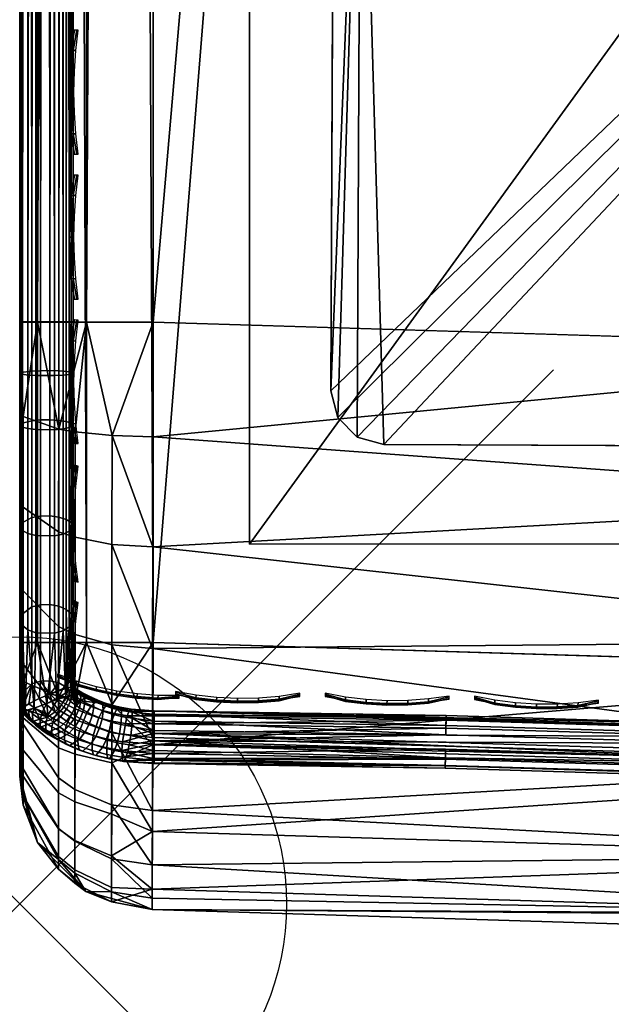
# Model space of a CAD drawing. Header units: inches. Extents: x 0 to 54.6, y -45.5 to 0.
# Tile 1 of 135: x 0 to 1.1, y -28.2 to -26.3. Entities that reach past the tile are written whole.
import ezdxf

# ---------------------------------------------------------------- set-up
doc = ezdxf.new("R2010")
doc.units = ezdxf.units.IN
doc.header["$LTSCALE"] = 0.03937
doc.header["$MEASUREMENT"] = 0
doc.header["$PDMODE"] = 35
doc.header["$PDSIZE"] = 1
for name, color, linetype in [('A-FURN-3-NODE', 7, 'Continuous'), ('A-FURN-3-ST', 151, 'Continuous'), ('A-FURN-3-ST-LG', 252, 'Continuous'), ('A-FURN-3-ST-LGHW', 32, 'Continuous'), ('A-FURN-3-ST-SEAM', 250, 'Continuous'), ('A-FURN-3-STITCH', 15, 'Continuous')]:
    doc.layers.add(name, color=color, linetype=linetype)

msp = doc.modelspace()

# ---------------------------------------------------------------- linework, layer by layer
at = {"layer": 'A-FURN-3-NODE'}
msp.add_point((0, -28), dxfattribs=at)

# ---------------------------------------------------------------- meshes
at = {"layer": 'A-FURN-3-ST'}
mesh = msp.add_polyface(dxfattribs=at)
corners = [(13.1428, -1.8894, 5), (6.8727, -28.1818, 5), (5.2307, -27.8976, 5), (11.0185, -1.4709, 5), (8.8809, -1.1262, 5), (3.5771, -27.6907, 5), (6.7327, -0.8558, 5), (1.9157, -27.5617, 5), (4.5764, -0.6599, 5), (2.4147, -0.5388, 5), (0.25, -27.5109, 5), (0.25, -0.4926, 5), (0.125, -0.4926, 5.0335), (0.125, -27.5109, 5.0335), (0.0335, -0.4926, 5.125), (0.0335, -27.5109, 5.125), (0, -0.4926, 5.25), (0, -27.5109, 5.25), (0.1039, -27.1163, 17.9326), (0.1731, -27.1231, 17.9669), (0.125, -26.9109, 17.9665), (0.25, -26.9109, 18), (0.2497, -27.1255, 17.9788), (0.0731, -27.1112, 17.9069), (0.0335, -26.9109, 17.875), (0.0063, -27.0875, 17.7881), (0, -26.9109, 17.75), (0, -27.0767, 17.7337), (0, -1.1014, 17.75), (0.0335, -1.1014, 17.875), (0.125, -1.1014, 17.9665), (0.25, -1.1014, 18), (1.9442, -26.9624, 18), (0, -0.2426, 5.5002), (0, -27.7609, 16.9), (0, -0.2514, 16.9007), (0, -27.7609, 5.5), (6.9862, -27.5926, 18), (13.4496, -2.5797, 18), (5.316, -27.3037, 18), (11.2764, -2.1367, 18), (9.0888, -1.7718, 18), (3.6341, -27.0934, 18), (6.8895, -1.4855, 18), (4.6814, -1.2782, 18), (2.4673, -1.1501, 18)]
mesh.append_faces([[corners[k] for k in face] for face in [(0, 1, 2), (0, 2, 3), (3, 2, 4), (4, 2, 5), (4, 5, 6), (6, 5, 7), (6, 7, 8), (8, 7, 9), (9, 7, 10), (9, 10, 11), (11, 10, 12), (12, 10, 13), (12, 13, 14), (14, 13, 15), (14, 15, 16), (16, 15, 17), (18, 19, 20), (20, 19, 21), (21, 19, 22), (18, 20, 23), (23, 20, 24), (23, 24, 25), (25, 24, 26), (25, 26, 27), (28, 26, 29), (29, 26, 24), (29, 24, 30), (30, 24, 20), (30, 20, 31), (31, 20, 21), (32, 21, 22), (17, 33, 16), (34, 35, 36), (36, 35, 33), (36, 33, 17), (34, 26, 28), (34, 28, 35), (37, 38, 39), (39, 40, 41), (39, 41, 42), (42, 41, 43), (42, 43, 32), (32, 43, 44), (32, 44, 45), (31, 21, 45), (45, 21, 32)]])
mesh = msp.add_polyface(dxfattribs=at)
corners = [(0, -27.6065, 5.269), (0, -27.5109, 5.25), (0.0063, -27.5835, 5.2033), (0.0335, -27.5109, 5.125), (0.0731, -27.6123, 5.0856), (0.125, -27.5109, 5.0335), (0.1039, -27.6185, 5.0602), (0.173, -27.6268, 5.0261), (0.1727, -27.736, 5.0674), (0.1037, -27.7199, 5.0985), (0.25, -27.5109, 5), (0.0062, -27.6519, 5.2291), (0, -27.6877, 5.3232), (0.0062, -27.7122, 5.2704), (0.0062, -27.761, 5.3249), (0.0729, -27.7078, 5.1217), (0.0728, -27.792, 5.1794), (0.1034, -27.6551, 17.6443), (0.1724, -27.6799, 17.6691), (0.1726, -27.5151, 17.8043), (0.1036, -27.4956, 17.7751), (0.1728, -27.3271, 17.9049), (0.1037, -27.3137, 17.8725), (0.1731, -27.1231, 17.9669), (0.1039, -27.1163, 17.9326), (0.0063, -27.0875, 17.7881), (0, -27.0767, 17.7337), (0.0062, -27.2573, 17.7365), (0, -27.2361, 17.6853), (0.0062, -27.4138, 17.6527), (0, -27.383, 17.6066), (0.0062, -27.5511, 17.5402), (0, -27.5119, 17.501), (0.0062, -27.6635, 17.4029), (0, -27.6175, 17.3722), (0.0062, -27.7472, 17.2464), (0, -27.6961, 17.2253), (0.0727, -27.7641, 17.4701), (0.1033, -27.7858, 17.4847), (0.0728, -27.6366, 17.6257), (0.0729, -27.481, 17.7533), (0.073, -27.3037, 17.8483), (0.0731, -27.1112, 17.9069), (0, -27.7418, 5.4043), (0, -27.7609, 5.5), (0, -27.7445, 17.0658), (0, -26.9109, 17.75), (0, -27.7609, 16.9)]
mesh.append_faces([[corners[k] for k in face] for face in [(0, 1, 2), (2, 1, 3), (2, 3, 4), (4, 3, 5), (4, 5, 6), (6, 5, 7), (6, 7, 8, 9), (5, 10, 7), (0, 11, 12), (12, 11, 13), (12, 13, 14), (11, 0, 2), (11, 2, 4, 15), (15, 4, 6, 9), (16, 13, 11, 15), (17, 18, 19, 20), (20, 19, 21, 22), (22, 21, 23, 24), (25, 26, 27), (27, 26, 28), (27, 28, 29), (29, 28, 30), (29, 30, 31), (31, 30, 32), (31, 32, 33), (33, 32, 34), (33, 34, 35), (35, 34, 36), (37, 38, 17, 39), (39, 17, 20, 40), (40, 20, 22, 41), (41, 22, 24, 42), (33, 37, 39, 31), (31, 39, 40, 29), (29, 40, 41, 27), (27, 41, 42, 25), (0, 12, 1), (1, 12, 43), (1, 43, 44), (45, 46, 47), (45, 36, 46), (46, 36, 34), (46, 34, 32), (32, 30, 46), (46, 30, 28), (46, 28, 26)]])
mesh = msp.add_polyface(dxfattribs=at)
corners = [(0.2482, -28.0109, 5.5), (0.172, -27.9967, 5.4592), (0.2484, -27.9728, 5.3087), (0.173, -27.6268, 5.0261), (0.25, -27.5109, 5), (0.2493, -27.7022, 5.0381), (0.1727, -27.736, 5.0674), (0.2487, -27.8644, 5.1464), (0.1724, -27.8324, 5.1333), (0.1722, -27.9102, 5.2203), (0.2482, -28.0109, 16.9), (0.124, -27.9768, 5.5), (0.2497, -27.1255, 17.9788), (0.1731, -27.1231, 17.9669), (0.2493, -27.3318, 17.9162), (0.1728, -27.3271, 17.9049), (0.249, -27.5219, 17.8145), (0.1726, -27.5151, 17.8043), (0.2488, -27.6887, 17.6778), (0.1724, -27.6799, 17.6691), (0.2485, -27.8254, 17.5111), (0.1722, -27.815, 17.5042), (0.2484, -27.9271, 17.3209), (0.1721, -27.9156, 17.3162), (0.2483, -27.9897, 17.1146), (0.172, -27.9775, 17.1122), (3.4599, -27.3623, 17.9625), (1.9442, -26.9624, 18), (1.8559, -27.2428, 17.9625), (1.8421, -27.5078, 17.8526), (1.8303, -27.7353, 17.6778), (1.8212, -27.9099, 17.45), (1.8155, -28.0196, 17.1847), (1.8903, -28.0611, 16.9), (3.3848, -28.1364, 17.1847), (1.8903, -28.0611, 5.5), (3.5281, -28.1883, 16.9), (1.8919, -28.0231, 5.3087), (1.8974, -27.9148, 5.1464), (1.9057, -27.7528, 5.0381), (1.9157, -27.5617, 5)]
mesh.append_faces([[corners[k] for k in face] for face in [(0, 1, 2), (3, 4, 5), (3, 5, 6), (6, 5, 7), (6, 7, 8), (8, 7, 9), (7, 2, 9), (0, 10, 11), (12, 13, 14), (14, 13, 15), (14, 15, 16), (16, 15, 17), (16, 17, 18), (18, 17, 19), (18, 19, 20), (20, 19, 21), (20, 21, 22), (22, 21, 23), (22, 23, 24), (24, 25, 10), (26, 27, 28), (28, 27, 12), (28, 12, 14), (28, 14, 29), (29, 14, 16), (29, 16, 30), (30, 16, 18), (30, 18, 20), (30, 20, 31), (31, 20, 22), (31, 22, 32), (32, 22, 24), (32, 24, 10), (10, 33, 32), (32, 33, 34), (35, 36, 33), (35, 33, 0), (0, 33, 10), (37, 35, 0), (37, 0, 2), (37, 2, 38), (38, 2, 7), (38, 7, 39), (39, 7, 5), (39, 5, 40), (40, 5, 4)]])
mesh = msp.add_polyface(dxfattribs=at)
corners = [(0.1037, -27.7199, 5.0985), (0.1727, -27.736, 5.0674), (0.1724, -27.8324, 5.1333), (0.1035, -27.8092, 5.1597), (0.1722, -27.9102, 5.2203), (0.1034, -27.8814, 5.2405), (0.1721, -27.9693, 5.334), (0.1033, -27.9362, 5.346), (0.172, -27.9967, 5.4592), (0.1032, -27.9616, 5.4621), (0.124, -27.9768, 5.5), (0.2482, -28.0109, 5.5), (0.2484, -27.9728, 5.3087), (0.0726, -27.9355, 5.4643), (0.0332, -27.8854, 5.5), (0.0062, -27.8151, 5.4744), (0, -27.7609, 5.5), (0, -27.7418, 5.4043), (0, -27.6877, 5.3232), (0.0062, -27.761, 5.3249), (0.0062, -27.798, 5.3961), (0.0726, -27.9116, 5.3549), (0.0062, -27.7122, 5.2704), (0.0728, -27.792, 5.1794), (0.0727, -27.86, 5.2555), (0.0729, -27.7078, 5.1217), (0.2482, -28.0109, 16.9), (0.124, -27.9768, 16.9), (0.0332, -27.8854, 16.9), (0, -27.7609, 16.9), (0, -27.7445, 17.0658), (0.0062, -27.7988, 17.0766), (0.0726, -27.9173, 17.1002), (0.1032, -27.943, 17.1053), (0.172, -27.9775, 17.1122), (0.1721, -27.9156, 17.3162), (0.1033, -27.8831, 17.3027), (0.1722, -27.815, 17.5042), (0.1033, -27.7858, 17.4847), (0.1724, -27.6799, 17.6691), (0.1034, -27.6551, 17.6443), (0.2483, -27.9897, 17.1146), (0.0062, -27.7472, 17.2464), (0, -27.6961, 17.2253), (0.0726, -27.8589, 17.2927), (0.0727, -27.7641, 17.4701), (0.0062, -27.6635, 17.4029)]
mesh.append_faces([[corners[k] for k in face] for face in [(0, 1, 2, 3), (3, 2, 4, 5), (5, 4, 6, 7), (7, 6, 8, 9), (9, 8, 10), (10, 8, 11), (12, 8, 6), (12, 6, 4), (9, 10, 13), (13, 10, 14), (13, 14, 15), (15, 14, 16), (15, 16, 17), (18, 19, 17), (17, 19, 20), (17, 20, 15), (15, 20, 21, 13), (13, 21, 7, 9), (19, 22, 23, 24), (24, 23, 3, 5), (25, 0, 3, 23), (24, 5, 7, 21), (19, 24, 21, 20), (10, 26, 27), (10, 27, 14), (14, 27, 28), (14, 28, 16), (16, 28, 29), (30, 29, 31), (31, 29, 28), (31, 28, 32), (32, 28, 27), (32, 27, 33), (33, 27, 34), (33, 34, 35, 36), (36, 35, 37, 38), (38, 37, 39, 40), (41, 35, 34), (26, 34, 27), (42, 43, 31), (31, 43, 30), (42, 31, 32, 44), (44, 32, 33, 36), (44, 36, 38, 45), (42, 44, 45, 46)]])
at = {"layer": 'A-FURN-3-ST-LG'}
mesh = msp.add_polyface(dxfattribs=at)
corners = [(2.5402, -25.1627, 4.7963), (0.6911, -25.1412, 4.7963), (2.4904, -25.1492, 4.7963), (0.6411, -25.1544, 4.7963), (0.6043, -25.191, 4.7963), (0.5907, -25.2412, 4.7963), (0.5827, -27.0394, 4.7963), (0.5958, -27.0894, 4.7963), (0.6323, -27.1262, 4.7963), (0.6821, -27.1398, 4.7963), (2.4804, -27.1478, 4.7963), (2.5307, -27.1347, 4.7963), (2.5676, -27.0983, 4.7963), (2.5813, -27.0484, 4.7963), (2.5893, -25.249, 4.7963), (2.5763, -25.1992, 4.7963), (0.6323, -27.1262, 0), (0.6821, -27.1398, 0), (0.5958, -27.0894, 0), (0.5827, -27.0394, 0), (1.9807, -27.1456, 0), (2.0311, -27.1325, 0), (2.068, -27.096, 0), (2.0817, -27.0461, 0), (0.6889, -25.6409, 0), (0.6388, -25.6541, 0), (0.6021, -25.6907, 0), (0.5885, -25.7409, 0), (1.9886, -25.6467, 0), (2.0382, -25.6602, 0), (2.0744, -25.6966, 0), (2.0875, -25.7464, 0), (2.0869, -25.8789, 0)]
mesh.append_faces([[corners[k] for k in face] for face in [(17, 9, 16), (9, 8, 16), (19, 18, 6), (18, 7, 6), (9, 17, 10), (17, 20, 10), (10, 20, 11), (20, 21, 11), (11, 21, 12), (21, 22, 12), (12, 22, 13), (22, 23, 13), (1, 24, 3), (24, 25, 3), (3, 25, 4), (25, 26, 4), (5, 4, 27), (4, 26, 27), (27, 19, 5), (19, 6, 5), (28, 24, 2), (24, 1, 2), (28, 2, 29), (2, 0, 29), (29, 0, 30), (0, 15, 30), (30, 15, 31), (15, 14, 31), (31, 14, 23), (14, 13, 23)]])
mesh.append_faces([[corners[k] for k in face] for face in [(31, 32, 25)]], dxfattribs={"vtx0": -1, "vtx1": -1})
mesh.append_faces([[corners[k] for k in face] for face in [(32, 31, 23), (32, 23, 25)]], dxfattribs={"vtx0": -1, "vtx2": -1})
mesh.append_faces([[corners[k] for k in face] for face in [(2, 1, 0), (16, 8, 18), (24, 28, 25), (23, 22, 25)]], dxfattribs={"vtx1": -1})
mesh.append_faces([[corners[k] for k in face] for face in [(1, 3, 0), (3, 4, 0), (4, 5, 0), (5, 6, 0), (6, 7, 0), (7, 8, 0), (8, 9, 0), (9, 10, 0), (10, 11, 0), (11, 12, 0), (12, 13, 0), (13, 14, 0), (28, 29, 25), (29, 30, 25), (22, 21, 25), (21, 20, 25), (20, 17, 25), (17, 16, 25), (16, 18, 25), (18, 19, 25), (19, 27, 25)]], dxfattribs={"vtx1": -1, "vtx2": -1})
mesh.append_faces([[corners[k] for k in face] for face in [(14, 15, 0), (8, 7, 18), (30, 31, 25), (27, 26, 25)]], dxfattribs={"vtx2": -1})
at = {"layer": 'A-FURN-3-ST-LGHW'}
mesh = msp.add_polyface(dxfattribs=at)
corners = [(0.4304, -25.0778, 5), (2.8101, -24.0469, 5), (2.4661, -24.1284, 5), (3.1584, -24.1083, 5), (3.4539, -24.3026, 5), (3.6482, -24.598, 5), (3.7096, -24.9463, 5), (3.6281, -25.2905, 5), (2.6789, -27.3262, 5), (0.4304, -27.3263, 5), (2.4661, -24.1284, 4.7502), (2.8101, -24.0469, 4.7502), (3.1584, -24.1083, 4.7502), (3.4539, -24.3026, 4.7502), (3.6482, -24.598, 4.7502), (3.7096, -24.9463, 4.7502), (3.6281, -25.2905, 4.7502), (0.4304, -25.0778, 4.7502), (0.4304, -27.3263, 4.7502), (2.6789, -27.3262, 4.7502)]
mesh.append_faces([[corners[k] for k in face] for face in [(1, 10, 2), (1, 11, 10), (3, 11, 1), (3, 12, 11), (4, 12, 3), (4, 13, 12), (5, 13, 4), (5, 14, 13), (6, 14, 5), (6, 15, 14), (16, 6, 7), (16, 15, 6), (19, 7, 8), (19, 16, 7), (0, 10, 17), (0, 2, 10)]])
mesh.append_faces([[corners[k] for k in face] for face in [(0, 1, 2), (11, 17, 10), (18, 8, 9), (17, 9, 0)]], dxfattribs={"vtx0": -1})
mesh.append_faces([[corners[k] for k in face] for face in [(0, 3, 1), (0, 4, 3), (0, 5, 4), (0, 6, 5), (0, 7, 6), (0, 8, 7), (11, 18, 17), (11, 19, 18), (11, 16, 19), (11, 15, 16), (11, 14, 15), (11, 13, 14)]], dxfattribs={"vtx0": -1, "vtx2": -1})
mesh.append_faces([[corners[k] for k in face] for face in [(0, 9, 8), (11, 12, 13), (18, 19, 8), (17, 18, 9)]], dxfattribs={"vtx2": -1})
at = {"layer": 'A-FURN-3-ST-SEAM'}
mesh = msp.add_polyface(dxfattribs=at)
corners = [(0.0965, -1.1034, 17.8826), (0.1, -13.0301, 17.9), (0.0962, -13.0301, 17.8809), (0.0872, -1.1034, 17.8675), (0.0854, -13.0301, 17.8646), (0.0734, -1.1034, 17.8563), (0.0691, -13.0301, 17.8538), (0.0567, -1.1034, 17.8505), (0.05, -13.0301, 17.85), (0.039, -1.1034, 17.8515), (0.0308, -13.0301, 17.8538), (0.0228, -1.1034, 17.8588), (0.0146, -13.0301, 17.8647), (0.0019, -1.1034, 17.8868), (0.0038, -13.0301, 17.8809), (0, -13.0301, 17.9), (0.0003, -1.1034, 17.9045), (0.0038, -13.0301, 17.9192), (0.0051, -1.1034, 17.9217), (0.0147, -13.0301, 17.9354), (0.0155, -1.1034, 17.9362), (0.0309, -13.0301, 17.9462), (0.0304, -1.1034, 17.9459), (0.05, -13.0301, 17.95), (0.0655, -1.1034, 17.9472), (0.0691, -13.0301, 17.9462), (0.0812, -1.1034, 17.939), (0.0854, -13.0301, 17.9354), (0.0929, -1.1034, 17.9255), (0.0962, -13.0301, 17.9191), (0.1, -1.1034, 17.9), (0.1, -17.3859, 17.9), (0.0962, -17.3859, 17.9191), (0.0854, -17.3859, 17.9354), (0.0691, -17.3859, 17.9462), (0.05, -17.3859, 17.95), (0.0309, -17.3859, 17.9462), (0.0147, -17.3859, 17.9354), (0.0038, -17.3859, 17.9192), (0, -17.3859, 17.9), (0.0038, -17.3859, 17.8809), (0.0146, -17.3859, 17.8647), (0.0308, -17.3859, 17.8538), (0.05, -17.3859, 17.85), (0.0691, -17.3859, 17.8538), (0.0854, -17.3859, 17.8646), (0.0962, -17.3859, 17.8809), (0.1, -22.1479, 17.9), (0.0655, -26.91, 17.9472), (0.0155, -26.91, 17.9362), (0.0051, -26.91, 17.9217), (0.0567, -26.91, 17.8505), (0.039, -26.91, 17.8515), (0.0228, -26.91, 17.8588), (0.0019, -26.91, 17.8868), (0.0003, -26.91, 17.9045), (0.0734, -26.91, 17.8563), (0.0872, -26.91, 17.8675), (0.0965, -26.91, 17.8826)]
mesh.append_faces([[corners[k] for k in face] for face in [(0, 1, 2), (3, 2, 4), (5, 4, 6), (7, 6, 8), (9, 8, 10), (11, 10, 12), (13, 12, 14), (13, 14, 15), (16, 15, 17), (18, 17, 19), (20, 19, 21), (22, 21, 23), (24, 23, 25), (26, 25, 27), (28, 27, 29), (30, 29, 1), (1, 29, 31), (31, 29, 32), (32, 29, 27), (32, 27, 33), (33, 27, 25), (33, 25, 34), (34, 25, 23), (34, 23, 35), (35, 23, 21), (35, 21, 36), (36, 21, 19), (36, 19, 37), (37, 19, 17), (37, 17, 38), (38, 17, 15), (38, 15, 39), (39, 15, 14), (39, 14, 40), (40, 14, 12), (40, 12, 41), (41, 12, 10), (41, 10, 42), (42, 10, 8), (42, 8, 43), (43, 8, 6), (43, 6, 44), (44, 6, 4), (44, 4, 45), (45, 4, 2), (45, 2, 46), (46, 2, 1), (46, 1, 31), (32, 47, 31), (34, 35, 48), (36, 37, 49), (37, 38, 50), (44, 51, 43), (43, 52, 42), (42, 53, 41), (41, 54, 40), (40, 54, 39), (39, 55, 38), (44, 45, 56), (46, 57, 45), (46, 31, 58)]])
mesh = msp.add_polyface(dxfattribs=at)
corners = [(0.1, -27.1032, 17.881), (0.0929, -27.1082, 17.906), (0.1, -27.2772, 17.8301), (0.1, -27.0064, 17.8952), (0.0929, -27.0088, 17.9207), (0.1, -27.0951, 17.8825), (0.1, -26.91, 17.9), (0.0929, -26.91, 17.9255), (0.1, -22.1479, 17.9), (0.0962, -17.3859, 17.9191), (0.0854, -17.3859, 17.9354), (0.0812, -26.91, 17.939), (0.0812, -27.0101, 17.9341), (0.0812, -27.1108, 17.9192), (0.0691, -17.3859, 17.9462), (0.0655, -26.91, 17.9472), (0.0655, -27.0109, 17.9422), (0.0655, -27.1123, 17.9272), (0.05, -17.3859, 17.95), (0.0304, -26.91, 17.9459), (0.0304, -27.0108, 17.9409), (0.0304, -27.1121, 17.9259), (0.0309, -17.3859, 17.9462), (0.0155, -26.91, 17.9362), (0.0155, -27.0099, 17.9312), (0.0155, -27.1102, 17.9164), (0.0147, -17.3859, 17.9354), (0.0051, -26.91, 17.9217), (0.0051, -27.0085, 17.9168), (0.0051, -27.1074, 17.9022), (0.0038, -17.3859, 17.9192), (0.0003, -26.91, 17.9045), (0.0003, -27.0068, 17.8997), (0.0003, -27.1041, 17.8854), (0.0734, -27.2759, 17.7835), (0.0567, -27.2737, 17.7781), (0.0567, -27.0937, 17.8324), (0.0734, -27.0948, 17.8381), (0.0567, -27.0016, 17.8459), (0.0734, -27.0022, 17.8517), (0.0567, -26.91, 17.8505), (0.0734, -26.91, 17.8563), (0.0691, -17.3859, 17.8538), (0.05, -17.3859, 17.85), (0.039, -26.91, 17.8515), (0.0308, -17.3859, 17.8538), (0.0228, -26.91, 17.8588), (0.0146, -17.3859, 17.8647), (0.0019, -26.91, 17.8868), (0, -17.3859, 17.9), (0.0854, -17.3859, 17.8646), (0.0872, -26.91, 17.8675), (0.0872, -27.0033, 17.8629), (0.0872, -27.097, 17.8491), (0.0872, -27.2803, 17.7939), (0.0965, -27.0999, 17.8639), (0.0965, -27.0047, 17.878), (0.0965, -26.91, 17.8826), (0.0962, -17.3859, 17.8809), (0.1, -17.3859, 17.9), (0.0019, -27.1007, 17.868), (0.0019, -27.0051, 17.8821), (0.0228, -27.0953, 17.8406), (0.0228, -27.0024, 17.8542), (0.039, -27.2741, 17.7791), (0.0228, -27.2769, 17.7858), (0.039, -27.0939, 17.8334), (0.039, -27.0017, 17.847)]
mesh.append_faces([[corners[k] for k in face] for face in [(0, 1, 2), (3, 4, 5), (5, 4, 1), (5, 1, 0), (3, 6, 7), (7, 6, 8), (7, 8, 9), (9, 10, 7), (7, 10, 11), (7, 11, 12, 4), (4, 12, 13, 1), (10, 14, 11), (11, 14, 15), (11, 15, 16, 12), (12, 16, 17, 13), (15, 18, 19), (15, 19, 20, 16), (16, 20, 21, 17), (18, 22, 19), (19, 22, 23), (19, 23, 24, 20), (20, 24, 25, 21), (23, 26, 27), (23, 27, 28, 24), (24, 28, 29, 25), (27, 30, 31), (27, 31, 32, 28), (28, 32, 33, 29), (34, 35, 36, 37), (37, 36, 38, 39), (39, 38, 40, 41), (41, 40, 42), (43, 40, 44), (45, 44, 46), (47, 46, 48), (49, 48, 31), (41, 50, 51), (41, 51, 52, 39), (39, 52, 53, 37), (37, 53, 54, 34), (55, 53, 52, 56), (56, 52, 51, 57), (57, 51, 58), (57, 59, 8), (57, 8, 6), (57, 6, 56), (56, 6, 3), (56, 3, 5), (56, 5, 55), (55, 5, 0), (55, 0, 2), (4, 3, 7), (60, 33, 32, 61), (61, 32, 31, 48), (62, 60, 61, 63), (63, 61, 48, 46), (64, 65, 62, 66), (66, 62, 63, 67), (67, 63, 46, 44), (35, 64, 66, 36), (36, 66, 67, 38), (38, 67, 44, 40)]])
mesh = msp.add_polyface(dxfattribs=at)
corners = [(0.0098, -27.6384, 17.6279), (0.01, -27.6383, 17.6283), (0.0051, -27.4791, 17.7483), (0.0102, -27.6383, 17.6287), (0.0155, -27.4872, 17.7603), (0.0274, -27.6339, 17.6531), (0.0304, -27.4926, 17.7684), (0.0508, -27.6247, 17.6692), (0.0655, -27.4933, 17.7694), (0.0692, -27.6156, 17.6724), (0.0812, -27.4887, 17.7627), (0.0859, -27.6057, 17.666), (0.0929, -27.4812, 17.7515), (0.0966, -27.5979, 17.6505), (0.1, -27.467, 17.7303), (0.1, -27.5941, 17.6303), (0.1, -27.594, 17.6295), (0.1, -27.2927, 17.8239), (0.0929, -27.3025, 17.8475), (0.1, -27.4463, 17.7439), (0.1, -27.2772, 17.8301), (0.0929, -27.1082, 17.906), (0.0812, -27.1108, 17.9192), (0.0812, -27.3076, 17.8599), (0.0655, -27.1123, 17.9272), (0.0655, -27.3107, 17.8674), (0.0304, -27.1121, 17.9259), (0.0304, -27.3102, 17.8662), (0.0155, -27.1102, 17.9164), (0.0155, -27.3065, 17.8573), (0.0051, -27.1074, 17.9022), (0.0051, -27.301, 17.8439), (0.0003, -27.1041, 17.8854), (0.0003, -27.2944, 17.8281), (0.0003, -27.4695, 17.734), (0.0003, -27.6205, 17.6101), (0.0051, -27.6327, 17.6222), (0.0566, -27.6072, 17.5469), (0.039, -27.583, 17.5726), (0.0567, -27.5823, 17.5719), (0.0734, -27.5864, 17.576), (0.0567, -27.4394, 17.6892), (0.0734, -27.4427, 17.694), (0.0567, -27.2737, 17.7781), (0.0734, -27.2759, 17.7835), (0.0872, -27.2803, 17.7939), (0.0872, -27.4489, 17.7033), (0.0872, -27.5944, 17.5839), (0.09, -27.5959, 17.5859), (0.0965, -27.4573, 17.7159), (0.0965, -27.286, 17.8078), (0.0872, -27.097, 17.8491), (0.0965, -27.0999, 17.8639), (0.0999, -27.5938, 17.6261), (0.0019, -27.4597, 17.7193), (0.0019, -27.608, 17.5976), (0.0228, -27.4441, 17.6961), (0.0228, -27.5882, 17.5778), (0.0019, -27.2876, 17.8117), (0.0019, -27.1007, 17.868), (0.039, -27.44, 17.69), (0.0228, -27.2769, 17.7858), (0.0228, -27.0953, 17.8406), (0.039, -27.2741, 17.7791)]
mesh.append_faces([[corners[k] for k in face] for face in [(0, 1, 2), (2, 1, 3), (2, 3, 4), (4, 3, 5), (4, 5, 6), (6, 5, 7), (6, 7, 8), (8, 7, 9), (8, 9, 10), (10, 9, 11), (10, 11, 12), (12, 11, 13), (12, 13, 14), (14, 13, 15), (14, 15, 16), (17, 18, 19), (19, 18, 12), (19, 12, 14), (20, 21, 18), (20, 18, 17), (21, 22, 23, 18), (18, 23, 10, 12), (22, 24, 25, 23), (23, 25, 8, 10), (24, 26, 27, 25), (25, 27, 6, 8), (26, 28, 29, 27), (27, 29, 4, 6), (28, 30, 31, 29), (29, 31, 2, 4), (30, 32, 33, 31), (31, 33, 34, 2), (2, 34, 35, 36), (37, 38, 39), (40, 39, 41, 42), (42, 41, 43, 44), (44, 45, 46, 42), (42, 46, 47, 40), (48, 47, 46), (48, 46, 49), (49, 46, 45, 50), (50, 45, 51, 52), (52, 20, 50), (50, 20, 17), (50, 17, 19), (50, 19, 49), (49, 19, 14), (49, 14, 53), (53, 14, 16), (53, 48, 49), (36, 0, 2), (34, 54, 55, 35), (54, 56, 57, 55), (54, 34, 33, 58), (58, 33, 32, 59), (56, 60, 38, 57), (56, 54, 58, 61), (61, 58, 59, 62), (60, 41, 39, 38), (60, 56, 61, 63), (41, 60, 63, 43)]])
mesh = msp.add_polyface(dxfattribs=at)
corners = [(0.0051, -27.6327, 17.6222), (0.0003, -27.6205, 17.6101), (0, -27.638, 17.5836), (0.0019, -27.608, 17.5976), (0.0044, -27.6335, 17.5617), (0.0228, -27.5882, 17.5778), (0.0172, -27.6256, 17.5452), (0.0366, -27.6159, 17.5402), (0.039, -27.583, 17.5726), (0.0566, -27.6072, 17.5469), (0.0567, -27.5823, 17.5719), (0.0734, -27.5864, 17.576), (0.0872, -27.5944, 17.5839), (0.0898, -27.5959, 17.5855), (0.09, -27.5959, 17.5859), (0.0098, -27.6384, 17.6279), (0.0102, -27.6383, 17.6287), (0.01, -27.6383, 17.6283), (0.0108, -27.6446, 17.6211), (0.0255, -27.6579, 17.5921), (0.108, -27.6141, 17.5988), (0.105, -27.6284, 17.5887), (0.0953, -27.621, 17.5813), (0.0985, -27.6068, 17.5916), (0.0905, -27.617, 17.5773), (0.0939, -27.6029, 17.5877), (0.0859, -27.6128, 17.5732), (0.0894, -27.5988, 17.5836), (0.078, -27.6274, 17.567), (0.0662, -27.6405, 17.5663), (0.0828, -27.6317, 17.5713), (0.0713, -27.6452, 17.571), (0.0878, -27.6359, 17.5755), (0.0766, -27.6497, 17.5754), (0.0523, -27.6506, 17.5709), (0.0974, -27.5951, 17.6049), (0.0999, -27.5938, 17.6261), (0.1069, -27.6024, 17.6121), (0.0176, -27.6507, 17.6271), (0.0173, -27.6383, 17.6399), (0.0274, -27.6339, 17.6531), (0.0242, -27.6441, 17.6457), (0.0384, -27.6549, 17.6565), (0.0427, -27.6401, 17.6652), (0.0508, -27.6247, 17.6692), (0.053, -27.647, 17.6721), (0.0713, -27.6171, 17.6734), (0.0639, -27.6537, 17.6787), (0.0811, -27.623, 17.6793), (0.0872, -27.6659, 17.6908), (0.1025, -27.6342, 17.6904), (0.1122, -27.6218, 17.6822), (0.0922, -27.6113, 17.6718), (0.0692, -27.6156, 17.6724), (0.1031, -27.6044, 17.6595), (0.0859, -27.6057, 17.666), (0.0946, -27.5992, 17.6544), (0.0966, -27.5979, 17.6505), (0.1085, -27.5996, 17.6319), (0.1, -27.5941, 17.6303), (0.1015, -27.5949, 17.6272), (0.1, -27.594, 17.6295), (0.098, -27.6437, 17.5832)]
mesh.append_faces([[corners[k] for k in face] for face in [(0, 1, 2), (2, 1, 3), (2, 3, 4), (4, 3, 5), (4, 5, 6), (6, 5, 7), (7, 5, 8), (7, 8, 9), (9, 10, 11), (11, 12, 9), (9, 12, 13), (13, 12, 14), (2, 15, 0), (16, 17, 18), (18, 17, 15), (18, 15, 2), (4, 19, 2), (20, 21, 22, 23), (23, 22, 24, 25), (25, 24, 26, 27), (27, 26, 13), (13, 26, 9), (9, 26, 28), (9, 28, 29), (29, 28, 30, 31), (31, 30, 32, 33), (34, 4, 6), (34, 6, 7), (34, 7, 29), (29, 7, 9), (13, 14, 27), (27, 14, 25), (25, 14, 35), (35, 14, 36), (35, 36, 37), (38, 39, 16), (16, 39, 40), (40, 39, 41), (40, 41, 42), (42, 43, 40), (40, 43, 44), (44, 43, 45), (44, 45, 46), (46, 45, 47, 48), (48, 47, 49, 50), (50, 51, 52, 48), (48, 52, 46), (46, 52, 53), (46, 53, 44), (52, 54, 55), (55, 54, 56), (55, 56, 57), (57, 56, 58), (59, 60, 61), (61, 60, 36), (55, 53, 52), (38, 16, 18), (30, 28, 26, 24), (30, 24, 22, 32), (32, 22, 21, 62), (35, 23, 25)]])
mesh = msp.add_polyface(dxfattribs=at)
corners = [(0.2519, -27.6396, 17.6902), (0.7986, -27.6477, 17.6902), (0.2519, -27.6385, 17.6706), (0.25, -27.6385, 17.6706), (0.25, -27.645, 17.6522), (0.2519, -27.6449, 17.6522), (0.1563, -27.6391, 17.6236), (0.1542, -27.654, 17.6141), (0.1363, -27.6462, 17.6064), (0.1387, -27.6315, 17.6161), (0.1194, -27.6375, 17.5977), (0.1221, -27.6229, 17.6076), (0.1118, -27.6329, 17.5932), (0.1147, -27.6185, 17.6031), (0.105, -27.6284, 17.5887), (0.108, -27.6141, 17.5988), (0.1069, -27.6024, 17.6121), (0.0999, -27.5938, 17.6261), (0.1015, -27.5949, 17.6272), (0.1136, -27.6068, 17.6165), (0.1085, -27.5996, 17.6319), (0.1211, -27.6113, 17.621), (0.1163, -27.6042, 17.6365), (0.1379, -27.6199, 17.6296), (0.1336, -27.6132, 17.6454), (0.1555, -27.6276, 17.6372), (0.1519, -27.6211, 17.6532), (0.1726, -27.6335, 17.643), (0.1697, -27.6272, 17.6593), (0.1905, -27.6379, 17.6474), (0.1883, -27.6318, 17.6639), (0.2106, -27.6413, 17.6508), (0.2091, -27.6354, 17.6674), (0.1483, -27.6518, 17.7078), (0.155, -27.6382, 17.6985), (0.1335, -27.6309, 17.6912), (0.1251, -27.6439, 17.7), (0.1122, -27.6218, 17.6822), (0.1025, -27.6342, 17.6904), (0.2016, -27.6481, 17.7083), (0.25, -27.6482, 17.7078), (0.205, -27.6386, 17.6935), (0.1824, -27.6346, 17.6896), (0.1774, -27.6438, 17.7041), (0.1616, -27.6295, 17.6845), (0.1419, -27.6227, 17.6777), (0.1219, -27.6141, 17.6692), (0.1031, -27.6044, 17.6595), (0.0922, -27.6113, 17.6718), (0.0966, -27.5979, 17.6505), (0.1, -27.5941, 17.6303), (0.25, -27.6397, 17.6901), (0.0946, -27.5992, 17.6544), (0.098, -27.6437, 17.5832), (0.1052, -27.6485, 17.588), (0.1131, -27.6533, 17.5927), (0.0985, -27.6068, 17.5916), (0.0974, -27.5951, 17.6049), (0.1732, -27.6449, 17.6294), (0.1909, -27.6493, 17.6338)]
mesh.append_faces([[corners[k] for k in face] for face in [(0, 1, 2), (3, 2, 4), (4, 2, 5), (6, 7, 8, 9), (9, 8, 10, 11), (11, 10, 12, 13), (13, 12, 14, 15), (16, 17, 18), (16, 18, 19), (19, 18, 20), (19, 20, 21), (21, 20, 22), (21, 22, 23), (23, 22, 24), (23, 24, 25), (25, 24, 26), (25, 26, 27), (27, 26, 28), (27, 28, 29), (29, 28, 30), (29, 30, 31), (31, 30, 32), (31, 32, 3), (3, 4, 31), (33, 34, 35, 36), (36, 35, 37, 38), (39, 40, 41), (39, 41, 42, 43), (43, 42, 44, 34), (34, 44, 45, 35), (35, 45, 46, 37), (37, 46, 47, 48), (49, 20, 50), (50, 20, 18), (40, 51, 41), (41, 51, 32), (41, 32, 42), (42, 32, 30), (42, 30, 44), (44, 30, 28), (44, 28, 45), (45, 28, 26), (45, 26, 46), (46, 26, 24), (46, 24, 47), (47, 24, 22), (47, 22, 52), (52, 22, 20), (51, 3, 32), (53, 14, 12, 54), (54, 12, 10, 55), (16, 15, 56, 57), (15, 16, 19, 13), (13, 19, 21, 11), (11, 21, 23, 9), (9, 23, 25, 6), (6, 25, 27, 58), (58, 27, 29, 59), (40, 0, 51), (51, 0, 2), (51, 2, 3)]])
mesh = msp.add_polyface(dxfattribs=at)
corners = [(0, -27.638, 17.5836), (0.0255, -27.6579, 17.5921), (0.016, -27.6536, 17.6066), (0.0108, -27.6446, 17.6211), (0.0225, -27.6596, 17.6125), (0.0176, -27.6507, 17.6271), (0.0293, -27.6653, 17.6182), (0.0244, -27.6566, 17.6329), (0.0431, -27.6759, 17.6286), (0.0386, -27.6673, 17.6436), (0.0534, -27.6828, 17.6355), (0.0491, -27.6744, 17.6507), (0.0643, -27.6894, 17.6421), (0.0603, -27.6812, 17.6574), (0.0875, -27.7016, 17.6542), (0.084, -27.6936, 17.6698), (0.1123, -27.7122, 17.6647), (0.1093, -27.7044, 17.6805), (0.138, -27.7209, 17.6733), (0.1356, -27.7133, 17.6893), (0.1649, -27.7276, 17.6801), (0.1631, -27.7202, 17.6962), (0.0766, -27.6497, 17.5754), (0.0878, -27.6359, 17.5755), (0.098, -27.6437, 17.5832), (0.0875, -27.658, 17.5837), (0.1052, -27.6485, 17.588), (0.0953, -27.6632, 17.5888), (0.1131, -27.6533, 17.5927), (0.1038, -27.6683, 17.5939), (0.1308, -27.6624, 17.6018), (0.1225, -27.6781, 17.6036), (0.1495, -27.6705, 17.6098), (0.1424, -27.6866, 17.6121), (0.1677, -27.6768, 17.6161), (0.1621, -27.6933, 17.6188), (0.0044, -27.6335, 17.5617), (0.0523, -27.6506, 17.5709), (0.163, -27.7079, 17.7091), (0.1355, -27.701, 17.7022), (0.1091, -27.6921, 17.6934), (0.0838, -27.6813, 17.6826), (0.06, -27.6688, 17.6702), (0.0489, -27.662, 17.6635), (0.0384, -27.6549, 17.6565), (0.0242, -27.6441, 17.6457), (0.0173, -27.6383, 17.6399), (0.1647, -27.692, 17.7167), (0.1378, -27.6852, 17.71), (0.1121, -27.6765, 17.7014), (0.0872, -27.6659, 17.6908), (0.0639, -27.6537, 17.6787), (0.053, -27.647, 17.6721), (0.0427, -27.6401, 17.6652), (0.1025, -27.6342, 17.6904), (0.1251, -27.6439, 17.7), (0.1483, -27.6518, 17.7078), (0.0662, -27.6405, 17.5663), (0.0713, -27.6452, 17.571), (0.0578, -27.6556, 17.5759), (0.0635, -27.6605, 17.5807), (0.0753, -27.6694, 17.5896), (0.0837, -27.675, 17.5952), (0.0929, -27.6806, 17.6007), (0.1129, -27.691, 17.6111), (0.1341, -27.7001, 17.6201), (0.1554, -27.7074, 17.6274), (0.0317, -27.6636, 17.5978), (0.1194, -27.6375, 17.5977), (0.1363, -27.6462, 17.6064), (0.1542, -27.654, 17.6141), (0.0382, -27.6691, 17.6033), (0.0515, -27.6792, 17.6133), (0.0613, -27.6858, 17.6199), (0.0718, -27.6922, 17.6262), (0.0942, -27.7039, 17.6378), (0.118, -27.7141, 17.648), (0.1426, -27.7224, 17.6562), (0.1683, -27.7289, 17.6626)]
mesh.append_faces([[corners[k] for k in face] for face in [(0, 1, 2), (0, 2, 3), (3, 2, 4, 5), (5, 4, 6, 7), (7, 6, 8, 9), (9, 8, 10, 11), (11, 10, 12, 13), (13, 12, 14, 15), (15, 14, 16, 17), (17, 16, 18, 19), (19, 18, 20, 21), (22, 23, 24, 25), (25, 24, 26, 27), (27, 26, 28, 29), (29, 28, 30, 31), (31, 30, 32, 33), (33, 32, 34, 35), (1, 36, 37), (21, 38, 39, 19), (19, 39, 40, 17), (17, 40, 41, 15), (15, 41, 42, 13), (13, 42, 43, 11), (11, 43, 44, 9), (9, 44, 45, 7), (7, 45, 46, 5), (38, 47, 48, 39), (39, 48, 49, 40), (40, 49, 50, 41), (41, 50, 51, 42), (42, 51, 52, 43), (43, 52, 53, 44), (54, 50, 49, 55), (55, 49, 48, 56), (37, 57, 58, 59), (59, 58, 22, 60), (60, 22, 25, 61), (61, 25, 27, 62), (62, 27, 29, 63), (63, 29, 31, 64), (64, 31, 33, 65), (65, 33, 35, 66), (4, 2, 1, 67), (67, 1, 37, 59), (28, 68, 69, 30), (30, 69, 70, 32), (67, 59, 60, 71), (71, 60, 61, 72), (72, 61, 62, 73), (73, 62, 63, 74), (74, 63, 64, 75), (75, 64, 65, 76), (76, 65, 66, 77), (4, 67, 71, 6), (6, 71, 72, 8), (8, 72, 73, 10), (10, 73, 74, 12), (12, 74, 75, 14), (14, 75, 76, 16), (16, 76, 77, 18), (18, 77, 78, 20)]])
mesh = msp.add_polyface(dxfattribs=at)
corners = [(0.25, -27.645, 17.6522), (0.2519, -27.6579, 17.6377), (0.25, -27.6579, 17.6377), (0.2519, -27.6753, 17.6292), (0.25, -27.6754, 17.6292), (0.2519, -27.6947, 17.628), (0.25, -27.6947, 17.628), (0.1631, -27.7202, 17.6962), (0.1649, -27.7276, 17.6801), (0.193, -27.7326, 17.685), (0.1917, -27.7253, 17.7012), (0.25, -27.7313, 17.7027), (0.25, -27.7376, 17.6843), (0.1953, -27.7336, 17.6673), (0.25, -27.7364, 17.6648), (0.25, -27.7278, 17.6473), (0.2018, -27.7171, 17.6371), (0.25, -27.7132, 17.6344), (0.2052, -27.7024, 17.6277), (0.2081, -27.6852, 17.6244), (0.2101, -27.6679, 17.6279), (0.2109, -27.6527, 17.6372), (0.1897, -27.6644, 17.6244), (0.1909, -27.6493, 17.6338), (0.1715, -27.6599, 17.62), (0.1732, -27.6449, 17.6294), (0.1542, -27.654, 17.6141), (0.1563, -27.6391, 17.6236), (0.1621, -27.6933, 17.6188), (0.1677, -27.6768, 17.6161), (0.1869, -27.6815, 17.6208), (0.1827, -27.6984, 17.6238), (0.2106, -27.6413, 17.6508), (0.25, -27.7184, 17.7173), (0.1916, -27.713, 17.7141), (0.163, -27.7079, 17.7091), (0.25, -27.7008, 17.7259), (0.1928, -27.6969, 17.7217), (0.1647, -27.692, 17.7167), (0.1483, -27.6518, 17.7078), (0.1378, -27.6852, 17.71), (0.1725, -27.6578, 17.7139), (0.1982, -27.6623, 17.7183), (0.25, -27.6814, 17.7271), (0.25, -27.6628, 17.7208), (0.2016, -27.6481, 17.7083), (0.1774, -27.6438, 17.7041), (0.155, -27.6382, 17.6985), (0.25, -27.6482, 17.7078), (0.1554, -27.7074, 17.6274), (0.1778, -27.7129, 17.6329), (0.1495, -27.6705, 17.6098), (0.1426, -27.7224, 17.6562), (0.1683, -27.7289, 17.6626), (0.1905, -27.6379, 17.6474), (0.2519, -27.6814, 17.7271), (0.2519, -27.6628, 17.7208), (0.2519, -27.6482, 17.7078), (0.2519, -27.7278, 17.6473), (0.2519, -27.7376, 17.6842), (0.2519, -27.7313, 17.7027), (0.2519, -27.7184, 17.7173), (0.2519, -27.7009, 17.7259)]
mesh.append_faces([[corners[k] for k in face] for face in [(0, 1, 2), (2, 3, 4), (4, 3, 5), (4, 5, 6), (7, 8, 9, 10), (10, 9, 11), (11, 9, 12), (12, 9, 13), (12, 13, 14), (14, 13, 15), (15, 13, 16), (15, 16, 17), (17, 16, 18), (17, 18, 6), (6, 18, 19), (6, 19, 4), (4, 19, 20), (4, 20, 21), (21, 20, 22, 23), (23, 22, 24, 25), (25, 24, 26, 27), (28, 29, 30, 31), (31, 30, 19, 18), (32, 0, 2), (32, 2, 21), (21, 2, 4), (11, 33, 10), (10, 33, 34), (10, 34, 35, 7), (33, 36, 34), (34, 36, 37), (34, 37, 38, 35), (39, 40, 38, 41), (41, 38, 37, 42), (42, 37, 43), (43, 37, 36), (43, 44, 42), (42, 44, 45), (42, 45, 46, 41), (41, 46, 47, 39), (44, 48, 45), (49, 28, 31, 50), (50, 31, 18, 16), (51, 26, 24, 29), (29, 24, 22, 30), (30, 22, 20, 19), (52, 49, 50, 53), (53, 50, 16, 13), (8, 53, 13, 9), (23, 54, 32, 21), (55, 56, 43), (43, 56, 44), (44, 57, 48), (6, 5, 17), (58, 14, 15), (58, 15, 17), (14, 59, 12), (12, 60, 11), (11, 61, 33), (33, 62, 36), (36, 55, 43)]])
mesh = msp.add_polyface(dxfattribs=at)
corners = [(1.9087, -27.7453, 17.628), (1.3449, -27.7431, 17.6379), (0.7974, -27.7265, 17.6379), (1.3444, -27.7574, 17.6553), (0.7972, -27.7408, 17.6553), (1.3443, -27.7627, 17.6772), (0.7971, -27.7461, 17.6772), (1.3444, -27.7583, 17.698), (0.7972, -27.7418, 17.698), (1.3448, -27.7458, 17.7151), (0.7973, -27.7292, 17.7151), (1.3454, -27.7272, 17.7254), (0.7976, -27.7106, 17.7254), (0.2519, -27.7009, 17.7259), (0.2519, -27.6814, 17.7271), (1.9093, -27.7319, 17.7271), (0.2519, -27.7184, 17.7173), (0.2519, -27.7313, 17.7027), (0.2519, -27.7376, 17.6842), (0.2519, -27.7364, 17.6648), (0.2519, -27.7278, 17.6473), (0.2519, -27.7132, 17.6344), (0.2519, -27.6947, 17.628), (1.8941, -27.7683, 17.6379), (1.8935, -27.7826, 17.6553), (1.8934, -27.7835, 17.698), (1.894, -27.771, 17.7151), (1.8932, -27.7878, 17.6772), (1.3466, -27.6875, 17.7208), (0.7983, -27.6709, 17.7208), (0.2519, -27.6628, 17.7208), (0.7985, -27.6563, 17.7078), (0.2519, -27.6482, 17.7078), (0.7986, -27.6477, 17.6902), (0.2519, -27.6396, 17.6902), (0.2519, -27.6385, 17.6706), (1.3473, -27.6643, 17.6902), (1.9113, -27.6892, 17.6706), (1.3471, -27.6729, 17.7078), (1.3472, -27.6696, 17.6522), (0.7985, -27.653, 17.6522), (0.2519, -27.6449, 17.6522), (0.7983, -27.6659, 17.6377), (0.2519, -27.6579, 17.6377), (0.7981, -27.6834, 17.6292), (0.2519, -27.6753, 17.6292), (1.3462, -27.7, 17.6292), (1.3468, -27.6825, 17.6377), (0.25, -27.645, 17.6522), (0.25, -27.6579, 17.6377), (0.25, -27.6628, 17.7208), (0.25, -27.6482, 17.7078), (0.25, -27.7132, 17.6344), (0.25, -27.7364, 17.6648), (0.25, -27.7376, 17.6843), (0.25, -27.7313, 17.7027), (0.25, -27.7184, 17.7173), (0.25, -27.7008, 17.7259)]
mesh.append_faces([[corners[k] for k in face] for face in [(0, 1, 2), (2, 1, 3, 4), (4, 3, 5, 6), (6, 5, 7, 8), (8, 7, 9, 10), (10, 9, 11, 12), (12, 11, 13), (13, 11, 14), (14, 11, 15), (13, 16, 12), (12, 16, 10), (16, 17, 10), (10, 17, 8), (17, 18, 8), (8, 18, 6), (18, 19, 6), (6, 19, 4), (19, 20, 4), (4, 20, 2), (20, 21, 2), (2, 21, 22), (2, 22, 0), (3, 1, 23, 24), (25, 26, 9, 7), (27, 25, 7, 5), (24, 27, 5, 3), (15, 28, 14), (14, 28, 29), (14, 29, 30), (30, 29, 31), (30, 31, 32), (32, 31, 33), (32, 33, 34), (35, 33, 36), (35, 36, 37), (38, 36, 33, 31), (28, 38, 31, 29), (37, 39, 35), (35, 39, 40), (35, 40, 41), (41, 40, 42), (41, 42, 43), (43, 42, 44), (43, 44, 45), (45, 44, 22), (22, 44, 46), (22, 46, 0), (47, 46, 44, 42), (39, 47, 42, 40), (48, 41, 43), (49, 43, 45), (50, 30, 32), (51, 32, 34), (52, 22, 21), (52, 21, 20), (19, 53, 20), (19, 18, 53), (54, 18, 17), (55, 17, 16), (56, 16, 13), (57, 13, 14)]])
at = {"layer": 'A-FURN-3-STITCH'}
mesh = msp.add_polymesh((7, 4), dxfattribs=at)
for k, corner in enumerate([(0.1007, -26.5964, 17.9499), (0.1028, -26.5964, 17.9514), (0.1071, -26.5963, 17.9543), (0.1093, -26.5963, 17.9558), (0.0964, -26.5579, 17.9556), (0.096, -26.5579, 17.9608), (0.1003, -26.5578, 17.9637), (0.105, -26.5578, 17.9615), (0.0938, -26.5191, 17.9588), (0.0934, -26.519, 17.964), (0.0977, -26.5189, 17.9669), (0.1024, -26.519, 17.9646), (0.0929, -26.48, 17.9594), (0.0926, -26.4799, 17.9646), (0.0969, -26.4798, 17.9675), (0.1016, -26.4799, 17.9652), (0.0938, -26.4409, 17.9575), (0.0934, -26.4408, 17.9627), (0.0977, -26.4408, 17.9656), (0.1024, -26.4408, 17.9633), (0.0964, -26.4022, 17.953), (0.096, -26.4021, 17.9582), (0.1003, -26.402, 17.9611), (0.105, -26.4021, 17.9589), (0.1007, -26.3639, 17.9461), (0.1028, -26.3639, 17.9476), (0.1071, -26.3638, 17.9505), (0.1093, -26.3638, 17.9519)]):
    mesh.set_mesh_vertex(divmod(k, 4), corner)
mesh = msp.add_polymesh((7, 4), dxfattribs=at)
for k, corner in enumerate([(0.1007, -26.8679, 17.9499), (0.1028, -26.8679, 17.9514), (0.1071, -26.8678, 17.9543), (0.1093, -26.8678, 17.9558), (0.0964, -26.8295, 17.9556), (0.096, -26.8294, 17.9608), (0.1003, -26.8293, 17.9637), (0.105, -26.8294, 17.9615), (0.0938, -26.7906, 17.9588), (0.0934, -26.7905, 17.964), (0.0977, -26.7904, 17.9669), (0.1024, -26.7905, 17.9646), (0.0929, -26.7515, 17.9594), (0.0926, -26.7514, 17.9646), (0.0969, -26.7514, 17.9675), (0.1016, -26.7514, 17.9652), (0.0938, -26.7124, 17.9575), (0.0934, -26.7124, 17.9627), (0.0977, -26.7123, 17.9656), (0.1024, -26.7124, 17.9633), (0.0964, -26.6737, 17.953), (0.096, -26.6736, 17.9582), (0.1003, -26.6736, 17.9611), (0.105, -26.6736, 17.9589), (0.1007, -26.6354, 17.9461), (0.1028, -26.6354, 17.9476), (0.1071, -26.6354, 17.9505), (0.1093, -26.6353, 17.9519)]):
    mesh.set_mesh_vertex(divmod(k, 4), corner)
mesh = msp.add_polymesh((7, 4), dxfattribs=at)
for k, corner in enumerate([(0.1007, -27.1377, 17.9265), (0.1028, -27.1378, 17.9279), (0.1071, -27.1381, 17.9308), (0.1093, -27.1383, 17.9323), (0.0964, -27.1002, 17.9368), (0.096, -27.1007, 17.9419), (0.1003, -27.101, 17.9448), (0.105, -27.1008, 17.9426), (0.0938, -27.0619, 17.9446), (0.0934, -27.0625, 17.9498), (0.0977, -27.0628, 17.9527), (0.1024, -27.0626, 17.9504), (0.0929, -27.0232, 17.9499), (0.0926, -27.0238, 17.9551), (0.0969, -27.0241, 17.958), (0.1016, -27.0238, 17.9557), (0.0938, -26.9842, 17.9528), (0.0934, -26.9848, 17.9579), (0.0977, -26.9851, 17.9608), (0.1024, -26.9848, 17.9586), (0.0964, -26.9452, 17.953), (0.096, -26.9458, 17.9582), (0.1003, -26.9461, 17.9611), (0.105, -26.9458, 17.9588), (0.1007, -26.9064, 17.9508), (0.1028, -26.9066, 17.9523), (0.1071, -26.9069, 17.9552), (0.1093, -26.907, 17.9566)]):
    mesh.set_mesh_vertex(divmod(k, 4), corner)
mesh = msp.add_polymesh((7, 4), dxfattribs=at)
for k, corner in enumerate([(0.1007, -27.3956, 17.8326), (0.1028, -27.3961, 17.8339), (0.1071, -27.3971, 17.8366), (0.1093, -27.3977, 17.838), (0.0964, -27.362, 17.8522), (0.096, -27.3639, 17.8571), (0.1003, -27.3649, 17.8598), (0.105, -27.3641, 17.8577), (0.0938, -27.3271, 17.8697), (0.0934, -27.329, 17.8745), (0.0977, -27.33, 17.8772), (0.1024, -27.3292, 17.8751), (0.0929, -27.2911, 17.8849), (0.0926, -27.293, 17.8897), (0.0969, -27.294, 17.8924), (0.1016, -27.2932, 17.8903), (0.0938, -27.2542, 17.8977), (0.0934, -27.256, 17.9025), (0.0977, -27.2571, 17.9052), (0.1024, -27.2563, 17.9031), (0.0964, -27.2166, 17.908), (0.096, -27.2184, 17.9129), (0.1003, -27.2195, 17.9156), (0.105, -27.2187, 17.9135), (0.1007, -27.1785, 17.9159), (0.1028, -27.179, 17.9173), (0.1071, -27.1801, 17.92), (0.1093, -27.1806, 17.9213)]):
    mesh.set_mesh_vertex(divmod(k, 4), corner)
mesh = msp.add_polymesh((7, 4), dxfattribs=at)
for k, corner in enumerate([(0.1007, -27.6204, 17.6751), (0.1028, -27.6212, 17.6763), (0.1071, -27.6229, 17.6786), (0.1093, -27.6238, 17.6798), (0.0964, -27.5931, 17.7028), (0.096, -27.5961, 17.707), (0.1003, -27.5978, 17.7093), (0.105, -27.5965, 17.7075), (0.0938, -27.5639, 17.7287), (0.0934, -27.5669, 17.7329), (0.0977, -27.5687, 17.7352), (0.1024, -27.5673, 17.7334), (0.0929, -27.533, 17.7527), (0.0926, -27.5361, 17.7569), (0.0969, -27.5378, 17.7592), (0.1016, -27.5365, 17.7574), (0.0938, -27.5007, 17.7746), (0.0934, -27.5037, 17.7788), (0.0977, -27.5054, 17.7812), (0.1024, -27.5041, 17.7793), (0.0964, -27.467, 17.7943), (0.096, -27.4701, 17.7985), (0.1003, -27.4718, 17.8009), (0.105, -27.4704, 17.7991), (0.1007, -27.4323, 17.8118), (0.1028, -27.4332, 17.813), (0.1071, -27.4349, 17.8154), (0.1093, -27.4357, 17.8165)]):
    mesh.set_mesh_vertex(divmod(k, 4), corner)
mesh = msp.add_polymesh((7, 4), dxfattribs=at)
for k, corner in enumerate([(0.2986, -27.6152, 17.7397), (0.2986, -27.6138, 17.7419), (0.2986, -27.6111, 17.7463), (0.2986, -27.6098, 17.7486), (0.2595, -27.6151, 17.7398), (0.2586, -27.6175, 17.7443), (0.2586, -27.6148, 17.7488), (0.2595, -27.6097, 17.7487), (0.2205, -27.6123, 17.7383), (0.2196, -27.6148, 17.7428), (0.2196, -27.6121, 17.7473), (0.2205, -27.6069, 17.7472), (0.1819, -27.607, 17.7352), (0.181, -27.6094, 17.7398), (0.181, -27.6067, 17.7442), (0.1819, -27.6016, 17.7441), (0.1439, -27.5991, 17.7306), (0.143, -27.6015, 17.7351), (0.143, -27.5988, 17.7396), (0.1439, -27.5937, 17.7395), (0.1067, -27.5886, 17.7244), (0.1058, -27.591, 17.729), (0.1058, -27.5883, 17.7334), (0.1067, -27.5832, 17.7333), (0.0706, -27.5757, 17.7168), (0.0706, -27.5744, 17.719), (0.0706, -27.5717, 17.7235), (0.0706, -27.5703, 17.7257)]):
    mesh.set_mesh_vertex(divmod(k, 4), corner)
mesh = msp.add_polymesh((7, 4), dxfattribs=at)
for k, corner in enumerate([(0.292, -27.6024, 17.7447), (0.292, -27.6039, 17.7425), (0.2919, -27.6068, 17.7382), (0.2919, -27.6083, 17.736), (0.3303, -27.6093, 17.749), (0.3302, -27.6145, 17.7493), (0.3301, -27.6174, 17.745), (0.3302, -27.6151, 17.7404), (0.369, -27.6137, 17.7516), (0.3689, -27.6189, 17.752), (0.3689, -27.6218, 17.7477), (0.3689, -27.6195, 17.743), (0.4081, -27.6155, 17.7525), (0.408, -27.6207, 17.7529), (0.408, -27.6236, 17.7486), (0.408, -27.6214, 17.7439), (0.4472, -27.6148, 17.7517), (0.4471, -27.62, 17.7521), (0.447, -27.6229, 17.7477), (0.4471, -27.6207, 17.7431), (0.486, -27.6116, 17.7492), (0.486, -27.6168, 17.7495), (0.4859, -27.6197, 17.7452), (0.486, -27.6174, 17.7405), (0.5245, -27.6058, 17.7449), (0.5245, -27.6073, 17.7428), (0.5244, -27.6102, 17.7385), (0.5244, -27.6117, 17.7363)]):
    mesh.set_mesh_vertex(divmod(k, 4), corner)
mesh = msp.add_polymesh((7, 4), dxfattribs=at)
for k, corner in enumerate([(0.572, -27.6059, 17.7447), (0.572, -27.6073, 17.7425), (0.5719, -27.6102, 17.7382), (0.5719, -27.6117, 17.736), (0.6102, -27.613, 17.749), (0.6101, -27.6182, 17.7493), (0.6101, -27.6211, 17.745), (0.6101, -27.6189, 17.7404), (0.649, -27.6177, 17.7516), (0.6488, -27.6229, 17.752), (0.6488, -27.6258, 17.7477), (0.6488, -27.6235, 17.743), (0.688, -27.6199, 17.7525), (0.6879, -27.6251, 17.7529), (0.6878, -27.628, 17.7486), (0.6879, -27.6257, 17.7439), (0.7271, -27.6195, 17.7517), (0.727, -27.6247, 17.7521), (0.7269, -27.6276, 17.7477), (0.727, -27.6253, 17.7431), (0.766, -27.6165, 17.7492), (0.7659, -27.6217, 17.7495), (0.7658, -27.6246, 17.7452), (0.7659, -27.6224, 17.7405), (0.8045, -27.6111, 17.7449), (0.8045, -27.6126, 17.7428), (0.8044, -27.6155, 17.7385), (0.8044, -27.6169, 17.7363)]):
    mesh.set_mesh_vertex(divmod(k, 4), corner)
mesh = msp.add_polymesh((7, 4), dxfattribs=at)
for k, corner in enumerate([(0.852, -27.6115, 17.7447), (0.852, -27.6129, 17.7425), (0.8519, -27.6158, 17.7382), (0.8519, -27.6173, 17.736), (0.8902, -27.619, 17.749), (0.89, -27.6242, 17.7493), (0.8899, -27.6271, 17.745), (0.89, -27.6248, 17.7404), (0.9289, -27.624, 17.7516), (0.9287, -27.6291, 17.752), (0.9286, -27.6321, 17.7477), (0.9287, -27.6298, 17.743), (0.9679, -27.6264, 17.7525), (0.9677, -27.6316, 17.7529), (0.9676, -27.6345, 17.7486), (0.9677, -27.6322, 17.7439), (1.007, -27.6263, 17.7517), (1.0068, -27.6315, 17.7521), (1.0067, -27.6344, 17.7477), (1.0068, -27.6322, 17.7431), (1.0459, -27.6237, 17.7492), (1.0457, -27.6289, 17.7495), (1.0457, -27.6318, 17.7452), (1.0457, -27.6295, 17.7405), (1.0844, -27.6186, 17.7449), (1.0844, -27.6201, 17.7428), (1.0843, -27.623, 17.7385), (1.0843, -27.6244, 17.7363)]):
    mesh.set_mesh_vertex(divmod(k, 4), corner)

doc.saveas('drawing.dxf')
